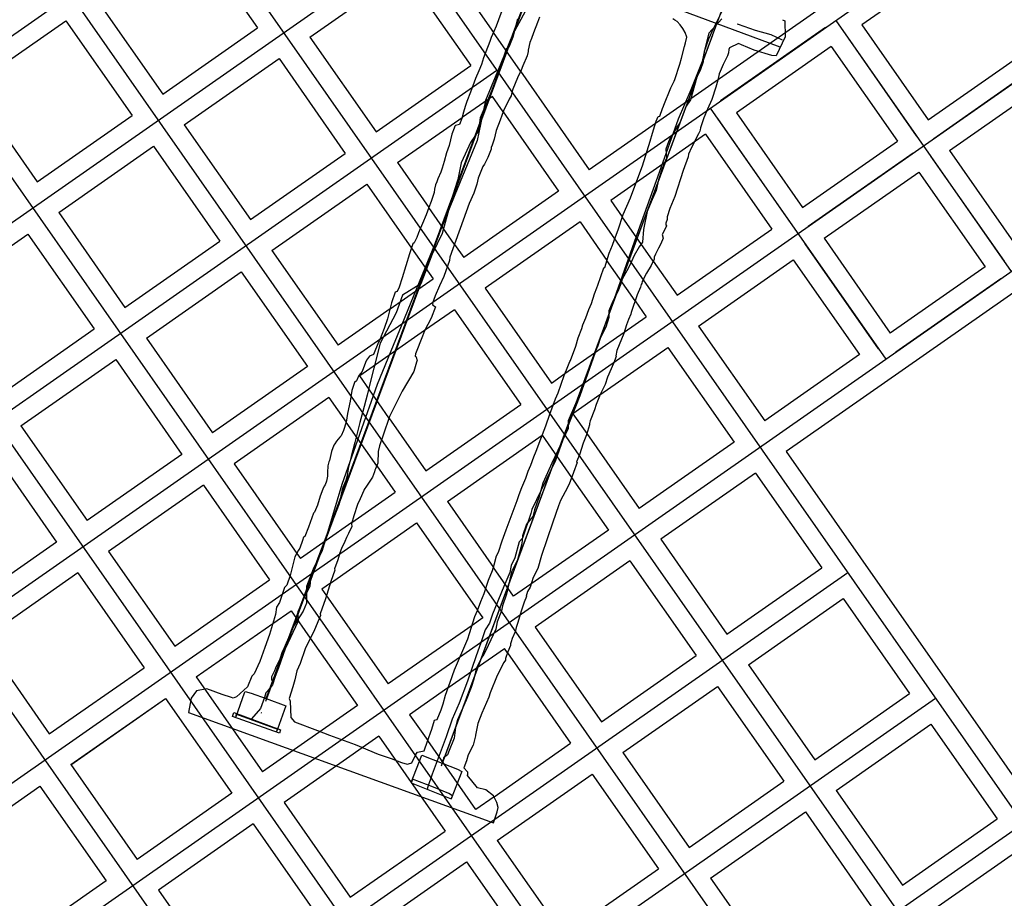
# Model space of a CAD drawing. Header units: inches. Extents: x 1 to 626000, y 0 to 7596230.
# Tile 48 of 68: x 619823 to 619981, y 7595877 to 7596017. Entities that reach past the tile are written whole.
import ezdxf

# ---------------------------------------------------------------- set-up
doc = ezdxf.new("R2010")
doc.units = ezdxf.units.IN
doc.header["$MEASUREMENT"] = 0

msp = doc.modelspace()

# ---------------------------------------------------------------- linework, layer by layer
for points in [[(619862.52, 7595908.84), (619945.32, 7596131.89)], [(619962.46, 7596091.88), (619890.7, 7595898.54)], [(619872.11, 7596053.69), (619898.88, 7596015.38)], [(619811.12, 7596007.41), (619871.37, 7596049.51)], [(619871.37, 7596049.51), (620053.8, 7595788.43)], [(619792.97, 7595905.07), (619978.23, 7596034.51)], [(619851.29, 7596035.48), (620033.71, 7595774.4)], [(619974.3, 7596035.42), (619914.21, 7595993.44)], [(619850.55, 7596031.3), (619861.14, 7596016.14)], [(619977.73, 7596030.5), (619957.81, 7596016.59)], [(619805.07, 7595973.3), (619885.4, 7596029.43)], [(619944.75, 7596013.06), (619906.48, 7596027.26)], [(619862.48, 7595908.46), (619905.87, 7596025.35)], [(619869.5, 7596014.65), (619884.66, 7596025.25)], [(619884.66, 7596025.25), (619895.26, 7596010.09)], [(619831.21, 7596021.45), (620013.63, 7595760.36)], [(619835.38, 7596020.71), (619845.98, 7596005.54)], [(619900.61, 7596019.86), (619899.31, 7596016.39), (619898.96, 7596015.56), (619898.5, 7596014.56), (619898.29, 7596013.94), (619897.29, 7596011.34), (619896.95, 7596010.26), (619896.55, 7596009.26), (619896.03, 7596008.02), (619895.2, 7596005.83), (619894.63, 7596004.37), (619894.34, 7596003.54), (619894.11, 7596002.65), (619893.81, 7596001.63), (619893.43, 7596000.67), (619892.81, 7596000.49), (619892.71, 7596000.39), (619892.61, 7596000.07), (619892.24, 7595999.11), (619891.78, 7595997.3), (619891.38, 7595996.14), (619891.01, 7595994.77), (619890.68, 7595993.71), (619890.45, 7595993.04), (619890, 7595991.97), (619889.83, 7595991.49), (619889.61, 7595991.01), (619889.47, 7595990.34), (619889.39, 7595989.78), (619888.93, 7595988.36), (619888.56, 7595987.42), (619888.14, 7595986.2), (619887.53, 7595984.83), (619886.89, 7595983.33), (619886.6, 7595982.6), (619886.21, 7595981.73), (619886, 7595981.56), (619885.44, 7595979.96), (619884.3, 7595976.12), (619883.78, 7595974.65), (619883.5, 7595973.95), (619883.17, 7595973.83), (619882.59, 7595972.13), (619881.92, 7595969.61), (619881.41, 7595968.04), (619880.63, 7595966.1), (619880.5, 7595965.84), (619879.69, 7595963.89), (619879.07, 7595963.62), (619878.59, 7595962.97), (619878.4, 7595962.58), (619877.86, 7595961.17), (619877.34, 7595960.55), (619876.98, 7595959.69), (619876.66, 7595959.4), (619876.23, 7595958.1), (619875.95, 7595956.41), (619875.54, 7595954.42), (619875.32, 7595953.05), (619874.88, 7595951.73), (619874.5, 7595950.85), (619874.29, 7595950.64), (619873.79, 7595950.04), (619873.52, 7595949.58), (619873.36, 7595949.38), (619872.97, 7595948.38), (619872.63, 7595946.93), (619872.55, 7595946.72), (619872.41, 7595946.07), (619872.31, 7595944.99), (619872.31, 7595944.41), (619872.19, 7595943.64), (619871.96, 7595943.06), (619871.8, 7595942.83), (619871.59, 7595942.33), (619871.17, 7595941.21), (619870.73, 7595939.79), (619870.25, 7595938.69), (619870.07, 7595938.52), (619869.3, 7595936.28), (619868.71, 7595934.79), (619868.48, 7595934.65), (619868.35, 7595934.15), (619867.93, 7595932.92), (619867.71, 7595932.58), (619867.13, 7595931.54), (619866.36, 7595928.51), (619865.82, 7595927.01), (619865.47, 7595926.63), (619864.64, 7595924.21), (619864.19, 7595923.48), (619864.03, 7595922.27), (619863.06, 7595919.1), (619862.29, 7595917.02), (619861.49, 7595914.8), (619860.59, 7595912.82), (619860.25, 7595912.41), (619859.55, 7595910.74), (619857.8, 7595909.15), (619857.25, 7595908.92), (619856.96, 7595909.04), (619855.49, 7595909.52), (619853.04, 7595910.38), (619851.38, 7595910.1), (619850.55, 7595908.94), (619850.12, 7595906.61), (619898.91, 7595888.96), (619899.47, 7595890.72), (619899.62, 7595891.44), (619899.42, 7595892.22), (619898.9, 7595893.27), (619897.64, 7595894.24), (619896.32, 7595894.59), (619894.74, 7595896.54), (619894.74, 7595896.66)], [(619815.3, 7596006.67), (619830.46, 7596017.27)], [(619830.46, 7596017.27), (619841.06, 7596002.1)], [(619906.23, 7596017.86), (619905.91, 7596016.96), (619905.28, 7596015.31), (619904.97, 7596014.41), (619904.7, 7596013.81), (619904.41, 7596012.57), (619904.41, 7596012.34), (619904.25, 7596011.68), (619903.56, 7596010.08), (619903.3, 7596009.37), (619902.73, 7596008.13), (619902, 7596006.33), (619901.8, 7596005.78), (619901.73, 7596005.26), (619901.39, 7596004.7), (619900.49, 7596002.87), (619899.94, 7596001.34), (619899.31, 7595999.73), (619899.01, 7595998.35), (619898.68, 7595997.39), (619898.52, 7595996.97), (619898.52, 7595996.75), (619897.96, 7595995.41), (619897.45, 7595994.3), (619897.2, 7595993.93), (619896.45, 7595992.07), (619896.22, 7595991.11), (619895.76, 7595989.71), (619895.01, 7595988.02), (619891.92, 7595979.43), (619891.82, 7595978.9), (619890.93, 7595976.38), (619890.24, 7595974.86), (619889.55, 7595973.24), (619889.15, 7595972.11), (619889.18, 7595972), (619889.13, 7595971.84), (619889.6, 7595971.51), (619888.89, 7595969.67), (619887.83, 7595967.65), (619887.53, 7595966.81), (619886.39, 7595964.01), (619886.37, 7595963.6), (619886.49, 7595963.49), (619886.62, 7595963.04), (619886.67, 7595962.94), (619886.55, 7595962.66), (619886.12, 7595961.17), (619884.26, 7595958.04), (619883.06, 7595955.56), (619882.26, 7595953.99), (619882.07, 7595953.5), (619881.41, 7595951.45), (619880.66, 7595949.3), (619880.46, 7595948.38), (619880.4, 7595946.52), (619880, 7595945.61), (619879.88, 7595945.4), (619879.85, 7595945.12), (619879.54, 7595944.25), (619879.08, 7595943.63), (619878.59, 7595942.82), (619878.21, 7595942.31), (619878.13, 7595942.14), (619877.58, 7595940.8), (619877.15, 7595939.88), (619876.53, 7595938.1), (619876.17, 7595936.78), (619876.21, 7595936.38), (619875.7, 7595935.23), (619875.39, 7595934.6), (619875.12, 7595933.97), (619874.59, 7595932.85), (619874.3, 7595932.17), (619873.98, 7595931.04), (619873.45, 7595929.61), (619873.51, 7595929.4), (619872.89, 7595927.59), (619872, 7595924.78), (619871.15, 7595922.4), (619871.23, 7595922.16), (619870.23, 7595919.86), (619868.77, 7595916.82), (619867.94, 7595914.46), (619867.43, 7595913.26), (619867.1, 7595911.82), (619866.79, 7595910.72), (619866.18, 7595908.88), (619866.37, 7595908.41), (619866.45, 7595905.81), (619867.06, 7595905.13), (619870.73, 7595903.75), (619872.63, 7595903), (619876.74, 7595901.51), (619880.43, 7595899.98), (619882.52, 7595899.29), (619884.15, 7595898.65), (619885.05, 7595898.38), (619885.64, 7595898.5), (619885.84, 7595898.61), (619886.47, 7595899.83), (619886.51, 7595899.94)], [(619886.51, 7595899.94), (619886.53, 7595900.02), (619886.73, 7595900.26), (619887.82, 7595900.51), (619888.32, 7595902.01), (619889.03, 7595903.94), (619889.47, 7595905.41), (619889.82, 7595905.48), (619889.86, 7595905.5), (619890.5, 7595907.04), (619890.81, 7595908.03), (619891.19, 7595909.42), (619891.94, 7595911.49), (619892.67, 7595913.45), (619894.79, 7595918.42), (619895.03, 7595919.24), (619895.91, 7595921.98), (619896.34, 7595922.96), (619896.87, 7595924.39), (619897.41, 7595925.68), (619898.06, 7595927.78), (619898.72, 7595929.34), (619899, 7595930.23), (619899.39, 7595931.66), (619899.66, 7595932.26), (619900.28, 7595934.1), (619900.92, 7595935.83), (619901.54, 7595937.55), (619902.2, 7595939.24), (619902.65, 7595940.51), (619902.97, 7595941.48), (619903.44, 7595942.62), (619904.08, 7595944.09), (619904.43, 7595945.24), (619904.84, 7595946.18), (619905.32, 7595947.5), (619905.72, 7595948.41), (619906.46, 7595950.39), (619907.27, 7595952.46), (619907.89, 7595954.32), (619907.91, 7595954.33), (619908.05, 7595954.79), (619908.41, 7595955.79), (619908.81, 7595956.77), (619909.23, 7595957.74), (619910.2, 7595960.51), (619910.75, 7595961.96), (619911.12, 7595962.75), (619911.22, 7595962.93), (619912.07, 7595965.23), (619912.44, 7595966.56), (619913.02, 7595968.04), (619913.16, 7595968.64), (619913.63, 7595969.74), (619914.11, 7595971.06), (619914.54, 7595972.03), (619915.05, 7595973.57), (619915.41, 7595974.55), (619915.6, 7595974.98), (619916.52, 7595977.74), (619916.68, 7595977.8), (619917.38, 7595980.11), (619917.91, 7595981.36), (619918.24, 7595982.3), (619918.81, 7595983.8), (619919.62, 7595986.28), (619920.79, 7595988.95), (619922.15, 7595992.51), (619922.7, 7595994.06), (619923.96, 7595997.98), (619924.32, 7595999.29), (619924.7, 7596000.52), (619924.88, 7596001.22), (619925.2, 7596001.97), (619925.49, 7596002), (619925.94, 7596003.23), (619926.1, 7596003.61), (619926.14, 7596003.74), (619927.27, 7596006.55), (619927.77, 7596007.59), (619927.88, 7596007.86), (619928.7, 7596010.32), (619928.97, 7596011.3), (619929.43, 7596013.16), (619929.61, 7596013.75), (619929.82, 7596014.63), (619929.56, 7596015.36), (619929.17, 7596016.05), (619928.74, 7596016.59), (619928.25, 7596017.13), (619927.91, 7596017.35)], [(619945.12, 7596017.43), (619945.46, 7596017.25), (619945.53, 7596014.7), (619944.08, 7596011.67), (619943.43, 7596011.72), (619940.59, 7596012.56), (619938.54, 7596013.43), (619938.07, 7596013.65), (619936.66, 7596012.92), (619936.54, 7596012.66), (619936.45, 7596012.14), (619936.3, 7596011.68), (619935.64, 7596010.28), (619935, 7596008.78), (619934.77, 7596007.78), (619934.46, 7596006.65), (619933.8, 7596004.67), (619933.11, 7596003.11), (619932.54, 7596001.72), (619931.99, 7596000.16), (619931.94, 7595999.83), (619931.87, 7595999.61), (619931.67, 7595999.17), (619930.57, 7595996.99), (619930.07, 7595995.93), (619930.02, 7595995.51), (619929.23, 7595993.32), (619927.9, 7595989.14), (619927.11, 7595987.22), (619926.65, 7595985.92), (619926.64, 7595985.74), (619926.68, 7595985.47), (619926.47, 7595984.87), (619926.44, 7595984.72), (619926.46, 7595984.63), (619926.56, 7595984.47), (619926.37, 7595983.99), (619925.86, 7595983.09), (619926.03, 7595982.49), (619925.66, 7595981.58), (619925.3, 7595980.88), (619924.79, 7595979.94), (619924.59, 7595979.46), (619924.57, 7595979.12), (619924.09, 7595978.12), (619923.38, 7595976.88), (619922.94, 7595976.07), (619922.86, 7595975.89), (619922.69, 7595975.56), (619922.61, 7595975.22), (619922.53, 7595975.07), (619922.39, 7595974.63), (619921.89, 7595973.41), (619920.89, 7595970.61), (619920.86, 7595970.31), (619920.5, 7595969.46), (619920.18, 7595968.65), (619919.72, 7595967.24), (619918.96, 7595965.45), (619918.6, 7595964.54), (619918.46, 7595963.66), (619918.52, 7595963.55), (619918.08, 7595962.44), (619917.11, 7595960.27), (619916.73, 7595959.06), (619915.94, 7595957.47), (619915.32, 7595955.9), (619915.03, 7595955.01), (619914.34, 7595953.29), (619914.22, 7595952.86), (619914.24, 7595952.85), (619914.26, 7595952.65), (619913.74, 7595951.05), (619913.21, 7595949.68), (619912.66, 7595947.86), (619912.18, 7595946.72), (619912.26, 7595946.61), (619911.67, 7595945.02), (619911, 7595943.13), (619910.34, 7595941.91), (619909.62, 7595940.52), (619909.29, 7595939.68), (619908.35, 7595937.07), (619906.58, 7595931.75), (619905.99, 7595929.68), (619905.65, 7595929.05), (619905.2, 7595928.05), (619905.01, 7595927.54), (619904.73, 7595926.69), (619904.33, 7595925.96), (619904.12, 7595925.23), (619904.15, 7595925.18), (619903.79, 7595924.26), (619903.29, 7595922.81), (619902.8, 7595920.99), (619902.5, 7595920.22), (619902.34, 7595919.5), (619901.86, 7595918.46), (619901.69, 7595917.94), (619901.6, 7595917.58), (619901.62, 7595917.34), (619901.2, 7595916.33), (619900.81, 7595915.28), (619900.79, 7595914.99), (619900.52, 7595914.61), (619899.45, 7595912.52), (619898.35, 7595909.76), (619898.15, 7595909.09), (619897.02, 7595906.52), (619896.38, 7595904.84), (619895.99, 7595903.01), (619896.03, 7595902.87), (619895.62, 7595901.42), (619894.81, 7595899.86), (619894.54, 7595898.91), (619894.14, 7595897.78), (619894.74, 7595897.15), (619894.74, 7595896.66)], [(619927.91, 7596017.35), (619927.57, 7596017.57)], [(619953.64, 7596017.33), (619981.7, 7595977.16)], [(619845.98, 7596005.54), (619861.14, 7596016.14)], [(619952, 7596016.18), (619935.19, 7596004.44)], [(619954.78, 7596015.69), (619966.52, 7595998.88)], [(619957.81, 7596016.59), (619968.41, 7596001.42)], [(619786.92, 7595870.95), (619992.26, 7596014.43)], [(619869.5, 7596014.65), (619880.09, 7595999.49)], [(619933.91, 7596014.95), (619890.51, 7595898.05)], [(619903.21, 7596009.18), (619898.88, 7596015.38)], [(619968.41, 7596001.42), (619988.33, 7596015.34)], [(619952.9, 7596013.15), (619937.73, 7596002.55)], [(619952.9, 7596013.15), (619963.49, 7595997.98)], [(619990.62, 7596013.28), (619969.31, 7595998.39)], [(619849.42, 7596000.62), (619864.58, 7596011.22)], [(619864.58, 7596011.22), (619875.18, 7595996.05)], [(619799.02, 7595939.18), (619899.44, 7596009.35)], [(619880.09, 7595999.49), (619895.26, 7596010.09)], [(619903.21, 7596009.18), (619914.21, 7595993.44)], [(619971.85, 7595996.5), (619991.77, 7596010.42)], [(619811.12, 7596007.41), (619993.55, 7595746.33)], [(619815.3, 7596006.67), (619825.9, 7595991.51)], [(619898.7, 7596005.17), (619893.85, 7596001.78)], [(619900.43, 7596002.69), (619898.7, 7596005.17)], [(619933.55, 7596003.29), (619961.62, 7595963.13)], [(619825.9, 7595991.51), (619841.06, 7596002.1)], [(619883.53, 7595994.57), (619893.85, 7596001.78)], [(619900.43, 7596002.69), (619909.29, 7595990)], [(619934.7, 7596001.65), (619946.44, 7595984.85)], [(619937.73, 7596002.55), (619948.33, 7595987.39)], [(619849.42, 7596000.62), (619860.01, 7595985.46)], [(619932.81, 7595999.12), (619917.65, 7595988.52)], [(619932.81, 7595999.12), (619943.41, 7595983.95)], [(619829.33, 7595986.59), (619844.5, 7595997.19)], [(619844.5, 7595997.19), (619855.09, 7595982.02)], [(619948.33, 7595987.39), (619963.49, 7595997.98)], [(619971.84, 7595996.51), (619982.44, 7595981.34)], [(619860.01, 7595985.46), (619875.18, 7595996.05)], [(619966.03, 7595996.1), (619949.22, 7595984.36)], [(619968.81, 7595995.6), (619980.56, 7595978.8)], [(619800.95, 7595850.87), (620006.29, 7595994.34)], [(619883.53, 7595994.57), (619888.55, 7595987.39)], [(619951.76, 7595982.47), (619966.93, 7595993.07)], [(619966.92, 7595993.07), (619977.52, 7595977.9)], [(619863.45, 7595980.54), (619878.61, 7595991.14)], [(619878.61, 7595991.14), (619885.77, 7595980.9)], [(620005.8, 7595990.34), (619945.71, 7595948.35)], [(619909.29, 7595990), (619894.13, 7595979.41)], [(619892.67, 7595981.5), (619888.55, 7595987.39)], [(619917.65, 7595988.52), (619919.49, 7595985.88)], [(619829.33, 7595986.59), (619839.93, 7595971.42)], [(619924.42, 7595978.82), (619919.49, 7595985.88)], [(619912.73, 7595985.08), (619897.56, 7595974.49)], [(619912.73, 7595985.08), (619917.02, 7595978.94)], [(619928.24, 7595973.36), (619943.41, 7595983.95)], [(619809.25, 7595972.56), (619824.41, 7595983.15)], [(619824.41, 7595983.15), (619835.01, 7595967.99)], [(619951.76, 7595982.47), (619962.36, 7595967.31)], [(619839.93, 7595971.42), (619855.09, 7595982.02)], [(619885.77, 7595980.9), (619889.21, 7595975.97)], [(619892.67, 7595981.5), (619894.13, 7595979.41)], [(619960.47, 7595964.77), (619948.73, 7595981.57)], [(619863.45, 7595980.54), (619874.04, 7595965.37)], [(619921.55, 7595972.46), (619917.02, 7595978.94)], [(619924.42, 7595978.82), (619928.24, 7595973.36)], [(619931.68, 7595968.44), (619946.84, 7595979.03)], [(619946.84, 7595979.04), (619957.44, 7595963.87)], [(619977.52, 7595977.9), (619962.36, 7595967.31)], [(619843.36, 7595966.51), (619858.53, 7595977.1)], [(619858.53, 7595977.1), (619869.13, 7595961.94)], [(619882.34, 7595971.17), (619889.21, 7595975.97)], [(619897.56, 7595974.49), (619908.16, 7595959.32)], [(619980.06, 7595976.01), (619963.26, 7595964.27)], [(619805.07, 7595973.3), (619973.46, 7595732.3)], [(619921.55, 7595972.46), (619923.32, 7595969.92)], [(619882.34, 7595971.17), (619874.04, 7595965.37)], [(619892.65, 7595971.05), (619887.87, 7595967.71)], [(619892.65, 7595971.05), (619903.24, 7595955.89)], [(619919.79, 7595967.45), (619923.32, 7595969.92)], [(619931.68, 7595968.44), (619942.28, 7595953.27)], [(619819.84, 7595957.39), (619835.01, 7595967.99)], [(619887.87, 7595967.71), (619877.48, 7595960.46)], [(619910.32, 7595960.83), (619919.79, 7595967.45)], [(619843.36, 7595966.51), (619853.96, 7595951.34)], [(619915.92, 7595957.42), (619926.76, 7595965)], [(619926.76, 7595965), (619937.36, 7595949.84)], [(619957.44, 7595963.87), (619942.28, 7595953.27)], [(619823.28, 7595952.47), (619838.45, 7595963.07)], [(619838.45, 7595963.07), (619849.04, 7595947.9)], [(619869.13, 7595961.94), (619853.96, 7595951.34)], [(619882.16, 7595953.76), (619877.48, 7595960.46)], [(619908.16, 7595959.32), (619910.32, 7595960.83)], [(619915.91, 7595957.42), (619911.59, 7595954.41)], [(619872.56, 7595957.02), (619857.4, 7595946.42)], [(619872.56, 7595957.02), (619875.32, 7595953.07)], [(619888.08, 7595945.29), (619903.24, 7595955.89)], [(619911.59, 7595954.41), (619913.8, 7595951.24)], [(619823.28, 7595952.47), (619833.88, 7595937.31)], [(619880.2, 7595946.06), (619875.32, 7595953.07)], [(619882.16, 7595953.76), (619888.08, 7595945.29)], [(619891.51, 7595940.37), (619906.68, 7595950.97)], [(619906.68, 7595950.97), (619906.68, 7595950.96)], [(619906.69, 7595950.98), (619911.38, 7595944.23)], [(619913.8, 7595951.24), (619922.19, 7595939.24)], [(619937.36, 7595949.84), (619922.19, 7595939.24)], [(619818.36, 7595949.04), (619828.96, 7595933.87)], [(619849.04, 7595947.9), (619833.88, 7595937.31)], [(619945.71, 7595948.35), (620012.44, 7595852.86)], [(619857.4, 7595946.42), (619867.42, 7595932.07)], [(619880.2, 7595946.08), (619883.16, 7595941.85)], [(619940.79, 7595944.92), (619925.63, 7595934.32)], [(619940.79, 7595944.92), (619951.39, 7595929.75)], [(619852.48, 7595942.99), (619837.31, 7595932.39)], [(619852.48, 7595942.99), (619863.07, 7595927.82)], [(619911.38, 7595944.23), (619917.27, 7595935.8)], [(619876.23, 7595937.02), (619883.16, 7595941.85)], [(619891.51, 7595940.38), (619898.87, 7595929.84)], [(619799.02, 7595939.18), (619953.38, 7595718.27)], [(619876.23, 7595937.02), (619867.99, 7595931.26)], [(619872.79, 7595927.29), (619886.59, 7595936.94)], [(619886.59, 7595936.94), (619896.35, 7595922.98)], [(619917.27, 7595935.8), (619904.88, 7595927.14)], [(619828.96, 7595933.87), (619813.79, 7595923.28)], [(619925.63, 7595934.32), (619936.22, 7595919.16)], [(619837.31, 7595932.39), (619847.91, 7595917.23)], [(619867.42, 7595932.07), (619867.99, 7595931.26)], [(619920.71, 7595930.89), (619905.55, 7595920.29)], [(619920.71, 7595930.89), (619931.31, 7595915.72)], [(619814.98, 7595830.78), (619955.57, 7595929.01)], [(619832.4, 7595928.95), (619817.23, 7595918.36)], [(619832.4, 7595928.95), (619842.99, 7595913.79)], [(619902.11, 7595925.21), (619898.86, 7595929.79)], [(619936.22, 7595919.16), (619951.39, 7595929.75)], [(619847.91, 7595917.23), (619863.07, 7595927.82)], [(619872.79, 7595927.29), (619871.43, 7595926.34)], [(619871.43, 7595926.34), (619872.16, 7595925.3)], [(619904.88, 7595927.14), (619902.11, 7595925.21)], [(619872.16, 7595925.3), (619882.03, 7595911.18)], [(619939.66, 7595914.24), (619954.83, 7595924.83)], [(619954.83, 7595924.83), (619965.42, 7595909.67)], [(619863.59, 7595920.86), (619866.51, 7595922.9)], [(619866.51, 7595922.9), (619869.58, 7595918.51)], [(619896.34, 7595922.96), (619897.19, 7595921.77)], [(619897.19, 7595921.77), (619895.45, 7595920.56)], [(619851.35, 7595912.31), (619863.59, 7595920.86)], [(619895.45, 7595920.56), (619882.03, 7595911.18)], [(619905.55, 7595920.29), (619916.14, 7595905.12)], [(619817.23, 7595918.36), (619827.83, 7595903.19)], [(619869.58, 7595918.51), (619877.11, 7595907.74)], [(619891.59, 7595910.54), (619900.63, 7595916.85)], [(619901.13, 7595916.14), (619900.63, 7595916.85)], [(619901.13, 7595916.14), (619911.22, 7595901.69)], [(619916.14, 7595905.12), (619931.31, 7595915.72)], [(619827.83, 7595903.19), (619842.99, 7595913.79)], [(619939.66, 7595914.24), (619950.26, 7595899.07)], [(619851.35, 7595912.31), (619861.94, 7595897.14)], [(619891.59, 7595910.54), (619885.46, 7595906.26)], [(619919.58, 7595900.21), (619934.74, 7595910.8)], [(619934.74, 7595910.8), (619945.34, 7595895.64)], [(619829.02, 7595810.7), (619969.6, 7595908.93)], [(619831.26, 7595898.27), (619846.43, 7595908.87)], [(619831.26, 7595898.28), (619846.43, 7595908.87)], [(619846.43, 7595908.87), (619857.02, 7595893.71)], [(619950.26, 7595899.07), (619965.42, 7595909.67)], [(619877.11, 7595907.74), (619861.94, 7595897.14)], [(619861.69, 7595906.61), (619861.78, 7595906.58)], [(619885.46, 7595906.26), (619888.36, 7595902.12)], [(619953.69, 7595894.16), (619968.86, 7595904.75)], [(619968.86, 7595904.75), (619979.45, 7595889.59)], [(619880.54, 7595902.82), (619865.38, 7595892.22)], [(619880.54, 7595902.82), (619891.14, 7595887.66)], [(619896.06, 7595891.09), (619888.36, 7595902.12)], [(619898.97, 7595893.13), (619911.22, 7595901.69)], [(619919.58, 7595900.21), (619930.17, 7595885.04)], [(619831.26, 7595898.28), (619841.86, 7595883.11)], [(619899.49, 7595886.17), (619914.66, 7595896.77)], [(619914.66, 7595896.77), (619925.26, 7595881.6)], [(619811.18, 7595884.24), (619826.34, 7595894.84)], [(619826.34, 7595894.84), (619836.94, 7595879.67)], [(619885.7, 7595895.35), (619892.13, 7595892.83)], [(619930.17, 7595885.04), (619945.34, 7595895.64)], [(619953.69, 7595894.16), (619964.29, 7595878.99)], [(619857.02, 7595893.71), (619841.86, 7595883.11)], [(619898.97, 7595893.13), (619896.06, 7595891.09)], [(619865.38, 7595892.22), (619875.98, 7595877.06)], [(619933.61, 7595880.12), (619948.78, 7595890.72)], [(619948.78, 7595890.72), (619959.37, 7595875.55)], [(619964.29, 7595878.99), (619979.45, 7595889.59)], [(619843.05, 7595790.62), (619983.63, 7595888.85)], [(619860.46, 7595888.79), (619845.3, 7595878.19)], [(619860.46, 7595888.79), (619871.06, 7595873.62)], [(619875.98, 7595877.06), (619891.14, 7595887.66)], [(619899.49, 7595886.17), (619910.09, 7595871.01)], [(619967.73, 7595874.07), (619982.89, 7595884.67)], [(619879.41, 7595872.14), (619894.58, 7595882.74)], [(619894.58, 7595882.74), (619905.17, 7595867.57)], [(619910.09, 7595871.01), (619925.26, 7595881.6)], [(619933.61, 7595880.12), (619944.21, 7595864.96)], [(619836.94, 7595879.67), (619821.78, 7595869.08)], [(619845.3, 7595878.19), (619855.89, 7595863.03)]]:
    msp.add_lwpolyline(points)
for points in [[(619903.97, 7596018.76, 279.06), (619901.95, 7596015, 279.61), (619900.06, 7596010.41, 280.31), (619897.58, 7596004.51, 281.17), (619896.25, 7595998.1, 282.34), (619892.7, 7595989.42, 283.51), (619890.76, 7595984.67, 284.4), (619887.1, 7595975.73, 285.74), (619884.12, 7595968.44, 286.86), (619882.84, 7595965.32, 287.54), (619880.28, 7595959.06, 288.65), (619874.61, 7595943.09, 291.14), (619871.5, 7595932.53, 292.88), (619870.03, 7595929.55, 293.08), (619868.95, 7595926.75, 293.46), (619868.95, 7595924.09, 293.66), (619868.43, 7595922.81, 293.83), (619866.98, 7595920.58, 294.35), (619866.25, 7595918.93, 294.34), (619865.55, 7595917.33, 294.59), (619865.39, 7595916.99, 294.57), (619865.1, 7595916.33, 294.65), (619864.7, 7595915.14, 294.85), (619864.46, 7595914.64, 295.03), (619864.25, 7595914.17, 295.07), (619864.03, 7595913.69, 295.18), (619863.84, 7595913.28, 295.28), (619863.54, 7595912.64, 295.34), (619863.38, 7595912.3, 295.35), (619863.38, 7595911.75, 295.53)], [(619935.69, 7596019.29, 278.72), (619934.01, 7596015.99, 279.2), (619933.27, 7596014.3, 279.56), (619932.59, 7596012.35, 279.91), (619932.41, 7596010.72, 280.19), (619932.01, 7596009.47, 280.39), (619931.43, 7596008.25, 280.57), (619930.42, 7596004.62, 281.24), (619929.68, 7596003.58, 281.19), (619928.68, 7596000.94, 281.67), (619928.32, 7596000.38, 281.85), (619927.54, 7595999.07, 282.07), (619927.22, 7595998.64, 282.18), (619926.86, 7595997.89, 282.23), (619926.45, 7595996.7, 282.51), (619926.58, 7595995.28, 282.74), (619925.89, 7595993.61, 283.13), (619925.34, 7595991.97, 283.33), (619925.27, 7595991.83, 283.37), (619924.88, 7595990.13, 283.75), (619924.25, 7595988.67, 284.03), (619923.47, 7595986.73, 284.37), (619922.89, 7595983.89, 284.86), (619922.72, 7595981.84, 285.21), (619922.19, 7595981.11, 285.38), (619921.38, 7595979.71, 285.61), (619920.98, 7595978.75, 285.79), (619920.46, 7595977.73, 286.01), (619919.45, 7595975.92, 286.31), (619919.27, 7595975.17, 286.43), (619918.86, 7595974.21, 286.63), (619918.61, 7595973.65, 286.8), (619917.99, 7595972.42, 287.11), (619917.33, 7595970.86, 287.29), (619917.32, 7595969.81, 287.46), (619916.85, 7595968.24, 287.66), (619916, 7595966.58, 288.03), (619915.55, 7595965.29, 288.33), (619915.25, 7595964.56, 288.42), (619914.52, 7595962.76, 288.8), (619914.09, 7595961.41, 289.08), (619913.49, 7595959.72, 289.29), (619912.18, 7595956.39, 289.86), (619910.83, 7595953.26, 290.3), (619910.85, 7595952.07, 290.56), (619909.15, 7595948.52, 291.19), (619908.21, 7595946.49, 291.6), (619906.79, 7595943.32, 292.12), (619906.16, 7595940.95, 292.52), (619905.83, 7595940.09, 292.6), (619905.46, 7595939.02, 292.82), (619905.19, 7595937.95, 293), (619904.17, 7595936.75, 293.24), (619903.51, 7595934.89, 293.55), (619903.43, 7595933.58, 293.71), (619902.72, 7595931.02, 294.16), (619901.76, 7595929.14, 294.52), (619900.95, 7595925.54, 295.14), (619900.31, 7595923.68, 295.52), (619900.15, 7595922.88, 295.86), (619899.45, 7595921.14, 296.03), (619899.26, 7595919.97, 296.19), (619898.01, 7595917.35, 296.66), (619897.36, 7595915.92, 296.84), (619897.04, 7595915.46, 297.06), (619896.13, 7595913.6, 297.35), (619895.72, 7595911.95, 297.59), (619895.32, 7595910.61, 297.81), (619894.52, 7595908.58, 298.2), (619893.11, 7595905.46, 298.8), (619892.81, 7595904.24, 299.11), (619892.57, 7595902.49, 299.38), (619891.8, 7595900.53, 299.74), (619891.52, 7595899.84, 299.88), (619890.89, 7595899.37, 300.8), (619890.83, 7595898.98, 300.97), (619890.51, 7595898.78, 301.18)], [(619902.75, 7596017.59, 283.27), (619901.97, 7596014.63, 283.75), (619901.34, 7596013.02, 283.92), (619900.91, 7596012.71, 284.01), (619899.5, 7596008.63, 284.71), (619898.61, 7596006.15, 285.09), (619897.8, 7596004.23, 285.43), (619896.73, 7596001.72, 285.88), (619896.5, 7595999.68, 285.95), (619895.23, 7595997.77, 286.31), (619894.36, 7595995.91, 286.62), (619893.73, 7595994.54, 286.84), (619893.17, 7595991.9, 287.33), (619892.66, 7595990.24, 287.58), (619891.91, 7595987.73, 288.02), (619890.66, 7595983.26, 288.62), (619889.08, 7595979.93, 289.18), (619887.26, 7595975.2, 289.86), (619884.32, 7595973.36, 290.32), (619883.3, 7595970.53, 290.73), (619880.77, 7595965.72, 291.38), (619879.74, 7595961.68, 292.04), (619879.16, 7595959.42, 292.45), (619878.65, 7595957.4, 292.79), (619877.97, 7595954.75, 293.27), (619877.52, 7595952.98, 293.61), (619876.71, 7595949.8, 294.1), (619876.14, 7595947.57, 294.64), (619875.86, 7595946.48, 294.85), (619875.65, 7595945.64, 294.99), (619875.49, 7595944.46, 294.87), (619875.27, 7595943.72, 294.92), (619874.81, 7595942.61, 295.02), (619874.67, 7595942.27, 295.08), (619874.19, 7595940.02, 295.43), (619873.45, 7595938.09, 295.71), (619872.46, 7595935.68, 296.25), (619871.61, 7595933.37, 296.32), (619870.65, 7595930.86, 296.86), (619870.28, 7595929.91, 296.87), (619870.21, 7595929.49, 296.97), (619869.75, 7595928.63, 297.15), (619869.62, 7595927.91, 297.26), (619869.51, 7595926.84, 297.42), (619868.34, 7595924.44, 297.88), (619867.57, 7595922.73, 298.06), (619867.66, 7595921.23, 298.28), (619865.56, 7595916.81, 298.78), (619864.51, 7595913.76, 299.35), (619863.94, 7595912.4, 299.52), (619863.54, 7595911.02, 299.91), (619862.66, 7595909.98, 300.09), (619862.47, 7595909.77, 300.65), (619862.27, 7595909.03, 300.16), (619861.61, 7595907.25, 300.43), (619860.15, 7595905.62, 300.71)], [(619935.4, 7596017.56, 274.76), (619933.35, 7596015.28, 275.18), (619932.67, 7596012.77, 275.5), (619932.26, 7596010.73, 275.82), (619930.47, 7596006.23, 276.58), (619928.41, 7596001.53, 277.37), (619925.38, 7595992.99, 279.15), (619922.05, 7595983.64, 280.9), (619918.82, 7595974.58, 282.38), (619912.67, 7595957.29, 285.37), (619910.59, 7595951.97, 286.27), (619910.23, 7595950.97, 286.53), (619908.78, 7595946.93, 287.32), (619905.04, 7595939.07, 288.57), (619904.83, 7595938.43, 288.69), (619903.5, 7595934.52, 289.48), (619903, 7595933.91, 289.72), (619902.28, 7595931.34, 290.22), (619901.72, 7595930.14, 290.46), (619901.49, 7595929.03, 290.71), (619900.55, 7595926.75, 291.06), (619898.72, 7595922.35, 291.72), (619898.25, 7595920.89, 292.04), (619897.54, 7595919.87, 292.35), (619896.9, 7595917.95, 292.61), (619896.05, 7595915.55, 293.08), (619894.72, 7595911.64, 293.68), (619893.4, 7595908.11, 294.19), (619892.25, 7595905.53, 294.69), (619891.29, 7595902.74, 295.34), (619889.1, 7595896.76, 296.48), (619888.33, 7595894.55, 296.93), (619888.28, 7595894.33, 296.96)], [(619945.13, 7596014.14, 277.38), (619943.28, 7596015.03, 277.58), (619940.82, 7596015.71, 277.87), (619938.08, 7596016.65, 278.05), (619937.87, 7596016.73, 278.63)], [(619857.72, 7595905.97, 296.74), (619859.06, 7595909.75, 297.8), (619859.16, 7595909.98, 299.52), (619860.12, 7595909.72, 300.17), (619862.52, 7595908.84, 300.18)], [(619862.52, 7595908.84, 300.18), (619865.68, 7595907.68, 300.19), (619864.32, 7595903.96, 300.73)], [(619857.13, 7595905.97, 296.76), (619857.35, 7595906.6, 301.23), (619864.83, 7595903.85, 301.24), (619864.64, 7595903.31, 296.71), (619857.13, 7595905.97, 296.76)], [(619857.69, 7595905.99, 298), (619857.8, 7595906.35, 300.71), (619864.32, 7595903.96, 300.73), (619864.14, 7595903.47, 296.78)], [(619885.73, 7595895.4, 296.94), (619887.43, 7595899.82, 300.21), (619890.7, 7595898.54, 300.21)], [(619890.7, 7595898.54, 300.21), (619893.11, 7595897.58, 300.21), (619893.81, 7595897.16, 299.39), (619892.13, 7595892.83, 296.96), (619892.32, 7595893.31, 300.03), (619891.74, 7595893.69, 300.91), (619889.27, 7595894.68, 300.9), (619885.93, 7595895.97, 300.88), (619885.8, 7595895.66, 299.01), (619885.7, 7595895.35, 296.94)]]:
    msp.add_polyline3d(points)

doc.saveas('drawing.dxf')
